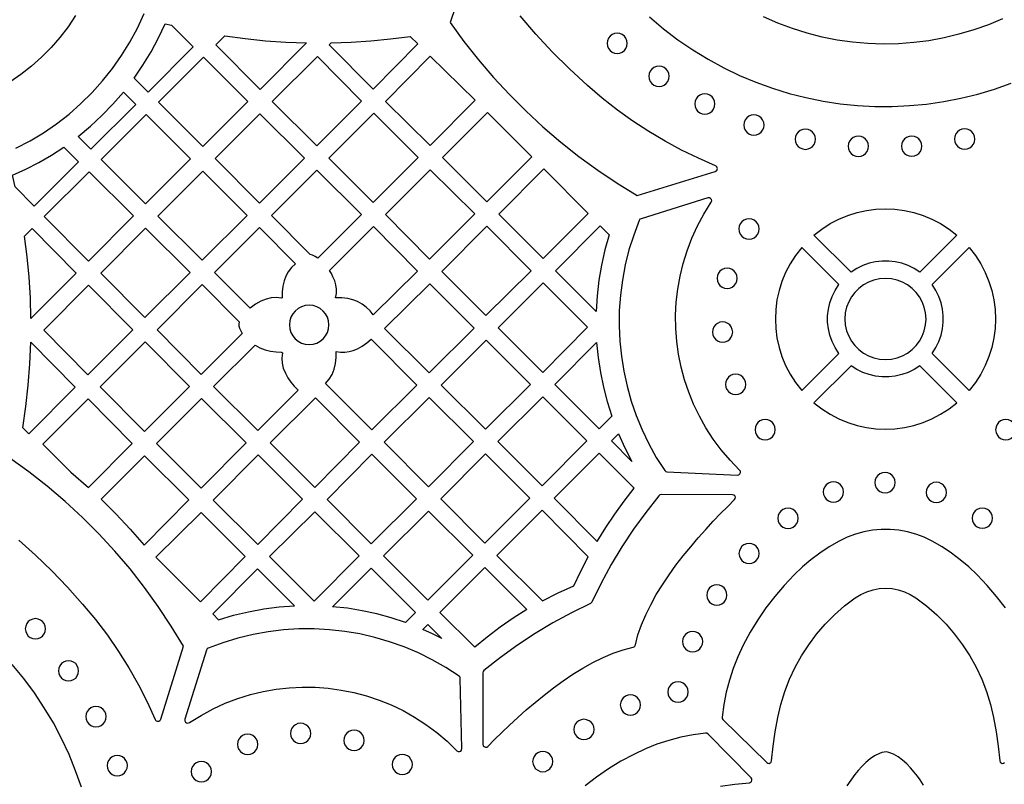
# Model space of a CAD drawing. Header units: millimetres. Extents: x -1176 to 822, y -1617 to -119.
# Tile 73 of 113: x 8 to 171, y -849 to -722. Entities that reach past the tile are written whole.
import ezdxf

# ---------------------------------------------------------------- set-up
doc = ezdxf.new("R2010")
doc.units = ezdxf.units.MM
doc.layers.add('pattern', color=5, linetype='Continuous')

msp = doc.modelspace()

# ---------------------------------------------------------------- linework, layer by layer
at = {"layer": 'pattern'}
for points in [[(82.73, -711.98), (79.12, -722.63), (81.42, -725.77), (83.83, -728.81), (86.35, -731.76), (88.98, -734.6), (91.72, -737.33), (94.56, -739.96), (97.51, -742.48), (100.54, -744.89), (103.67, -747.18), (106.89, -749.34), (110.2, -751.39), (123.2, -747.36, 0.703668), (123.24, -746.42), (120.4, -745.19), (117.61, -743.83), (114.86, -742.35), (112.16, -740.75), (109.51, -739.02), (106.93, -737.17), (104.4, -735.2), (101.95, -733.1), (98.96, -730.33), (96.1, -727.49), (93.37, -724.56), (90.76, -721.54)], [(7.46, -808.61), (10.23, -811.09), (12.92, -813.69), (15.53, -816.41), (18.07, -819.24), (20.19, -821.79), (22.17, -824.41), (24.02, -827.1), (25.74, -829.84), (27.33, -832.64), (28.79, -835.49), (30.11, -838.38, 0.695693), (31.05, -838.33), (34.83, -826.21), (32.8, -822.87), (30.64, -819.62), (28.35, -816.46), (25.95, -813.4), (23.42, -810.44), (20.78, -807.58), (18.02, -804.83), (15.16, -802.19), (12.19, -799.67), (9.11, -797.27), (5.94, -794.99)]]:
    msp.add_lwpolyline(points, format="xyb", dxfattribs=at)
for points in [[(16.9, -721.46), (15.66, -723.33), (14.29, -725.12), (12.82, -726.81), (11.25, -728.4), (9.58, -729.89), (7.81, -731.27), (5.95, -732.53)], [(6.98, -743.52), (9.32, -742.29), (11.58, -740.93), (13.74, -739.44), (15.81, -737.83), (17.77, -736.1), (19.63, -734.26), (21.38, -732.32), (23.02, -730.27), (24.53, -728.12), (25.92, -725.88), (27.17, -723.56), (28.29, -721.15)], [(112.24, -721.7), (114.57, -723.67), (116.98, -725.5), (119.46, -727.19), (122, -728.74), (124.6, -730.16), (127.25, -731.43), (129.95, -732.56), (132.69, -733.55), (135.46, -734.4), (138.27, -735.11), (141.1, -735.69), (143.95, -736.12), (146.82, -736.41), (149.69, -736.56), (152.57, -736.57), (155.45, -736.44), (158.32, -736.17), (161.17, -735.76), (164.01, -735.22), (166.82, -734.53), (169.6, -733.7), (172.35, -732.73)], [(170.95, -722), (168.58, -723), (166.16, -723.86), (163.7, -724.59), (161.22, -725.19), (158.71, -725.65), (156.18, -725.97), (153.64, -726.16), (151.1, -726.21), (148.55, -726.13), (146.01, -725.9), (143.48, -725.54), (140.97, -725.05), (138.48, -724.41), (136.02, -723.64), (133.59, -722.73), (131.2, -721.68)], [(171.4, -819.87), (169.95, -817.97), (168.39, -816.13), (166.71, -814.36), (165.34, -813.06), (163.92, -811.86), (162.44, -810.75), (160.89, -809.73), (159.26, -808.79), (157.92, -808.14), (156.54, -807.62), (155.12, -807.23), (153.69, -806.97), (152.24, -806.84), (150.78, -806.84), (149.33, -806.97), (147.9, -807.23), (146.48, -807.62), (145.1, -808.14), (143.76, -808.79), (142.13, -809.73), (140.58, -810.75), (139.1, -811.86), (137.68, -813.06), (136.31, -814.36), (134.63, -816.13), (133.07, -817.97), (131.62, -819.87), (130.27, -821.84), (129.01, -823.9), (127.86, -826.05), (126.95, -827.97), (126.18, -829.9), (125.54, -831.86), (125.02, -833.85), (124.62, -835.89), (124.35, -837.99), (124.36, -838.21), (124.48, -838.38), (131.74, -845.56), (131.94, -845.67), (132.15, -845.69), (132.34, -845.62), (132.49, -845.47), (132.56, -845.25), (132.81, -842.84), (133.14, -840.43), (133.57, -838.04), (134.08, -835.88), (134.73, -833.76), (135.53, -831.71), (136.46, -829.72), (137.53, -827.8), (138.72, -825.97), (140.04, -824.21), (141.48, -822.55), (143.03, -820.99), (144.7, -819.53), (146.47, -818.19), (147.41, -817.61), (148.39, -817.17), (149.41, -816.85), (150.45, -816.65), (151.51, -816.59), (152.57, -816.65), (153.61, -816.85), (154.63, -817.17), (155.61, -817.61), (156.55, -818.19), (158.32, -819.53), (159.99, -820.99), (161.54, -822.55), (162.98, -824.21), (164.3, -825.97), (165.49, -827.8), (166.56, -829.72), (167.49, -831.71), (168.29, -833.76), (168.94, -835.88), (169.45, -838.04), (169.88, -840.43), (170.21, -842.84), (170.46, -845.25), (170.53, -845.47), (170.68, -845.62), (170.87, -845.69), (171.08, -845.67), (171.28, -845.56)], [(17.86, -849.63), (16.9, -846.9), (15.8, -844.21), (14.57, -841.57), (13.2, -838.97), (11.7, -836.44), (10.06, -833.97), (8.29, -831.57), (6.38, -829.24)], [(124.04, -849.47), (126.45, -849.13), (128.86, -848.89), (129.08, -848.82), (129.23, -848.67), (129.3, -848.48), (129.28, -848.27), (129.17, -848.07), (121.99, -840.81), (121.81, -840.69), (121.6, -840.67), (119.5, -840.95), (117.46, -841.35), (115.47, -841.87), (113.51, -842.51), (111.58, -843.28), (109.66, -844.19), (107.51, -845.34), (105.45, -846.6), (103.48, -847.95), (101.58, -849.4)], [(157.82, -849.3), (157.26, -848.43), (156.79, -847.79), (156.26, -847.12), (155.66, -846.44), (155.01, -845.78), (154.32, -845.16), (153.58, -844.62), (152.82, -844.18), (152.04, -843.87), (151.63, -843.79), (151.24, -843.8), (150.86, -843.89), (150.47, -844.03), (149.68, -844.43), (148.92, -844.94), (148.2, -845.54), (147.53, -846.19), (146.93, -846.86), (146.38, -847.52), (145.7, -848.45), (145.07, -849.44)]]:
    msp.add_lwpolyline(points, dxfattribs=at)
for points in [[(26.62, -731.87), (28.09, -729.71), (29.44, -727.49), (30.66, -725.2), (31.76, -722.84), (32.84, -723.1), (36.44, -726.69), (28.94, -734.19)], [(41.67, -724.84), (45.06, -725.3), (48.45, -725.65), (51.86, -725.89), (55.28, -726.01), (47.54, -733.75), (40.19, -726.33)], [(105.21, -726.09), (105.27, -726.54), (105.44, -726.94), (105.71, -727.29), (106.05, -727.55), (106.45, -727.72), (106.9, -727.78), (107.34, -727.72), (107.75, -727.55), (108.09, -727.29), (108.35, -726.94), (108.52, -726.54), (108.58, -726.09), (108.52, -725.65), (108.35, -725.24), (108.09, -724.9), (107.75, -724.64), (107.34, -724.47), (106.9, -724.41), (106.45, -724.47), (106.05, -724.64), (105.71, -724.9), (105.44, -725.24), (105.27, -725.65)], [(59.36, -726.02), (62.67, -725.91), (65.96, -725.69), (69.24, -725.37), (72.52, -724.94), (73.79, -726.2), (66.36, -733.71), (59.05, -726.32)], [(30.66, -735.89), (38.06, -743.22), (45.5, -735.78), (38.17, -728.37)], [(49.55, -735.78), (56.96, -743.12), (64.41, -735.68), (57.07, -728.27)], [(68.39, -735.74), (75.82, -728.23), (83.27, -735.53), (75.83, -743.04)], [(112.17, -731.57), (112.23, -732.01), (112.4, -732.42), (112.66, -732.76), (113.01, -733.02), (113.41, -733.19), (113.86, -733.25), (114.3, -733.19), (114.71, -733.02), (115.05, -732.76), (115.31, -732.42), (115.48, -732.01), (115.54, -731.57), (115.48, -731.12), (115.31, -730.72), (115.05, -730.38), (114.71, -730.11), (114.3, -729.94), (113.86, -729.88), (113.41, -729.94), (113.01, -730.11), (112.66, -730.38), (112.4, -730.72), (112.23, -731.12)], [(17.31, -741.57), (19.35, -739.87), (21.28, -738.08), (23.11, -736.19), (24.85, -734.18), (26.9, -736.23), (19.44, -743.69)], [(119.78, -736.16), (119.84, -736.6), (120.01, -737.01), (120.27, -737.35), (120.61, -737.61), (121.02, -737.78), (121.47, -737.84), (121.91, -737.78), (122.31, -737.61), (122.66, -737.35), (122.92, -737.01), (123.09, -736.6), (123.15, -736.16), (123.09, -735.71), (122.92, -735.3), (122.66, -734.96), (122.31, -734.7), (121.91, -734.53), (121.47, -734.47), (121.02, -734.53), (120.61, -734.7), (120.27, -734.96), (120.01, -735.3), (119.84, -735.71)], [(36, -745.29), (28.6, -737.92), (21.14, -745.38), (28.53, -752.75)], [(47.53, -737.81), (40.09, -745.24), (47.43, -752.65), (54.94, -745.14)], [(66.33, -752.55), (73.81, -745.08), (66.47, -737.67), (58.99, -745.14)], [(85.33, -737.6), (77.87, -745.06), (85.22, -752.41), (92.72, -744.92)], [(127.93, -739.67), (127.99, -740.12), (128.16, -740.52), (128.42, -740.86), (128.76, -741.12), (129.17, -741.29), (129.61, -741.35), (130.06, -741.29), (130.46, -741.12), (130.8, -740.86), (131.07, -740.52), (131.24, -740.12), (131.3, -739.67), (131.24, -739.22), (131.07, -738.82), (130.8, -738.48), (130.46, -738.21), (130.06, -738.04), (129.61, -737.98), (129.17, -738.04), (128.76, -738.21), (128.42, -738.48), (128.16, -738.82), (127.99, -739.22)], [(136.49, -742.02), (136.55, -742.46), (136.72, -742.87), (136.98, -743.21), (137.33, -743.47), (137.73, -743.64), (138.18, -743.7), (138.62, -743.64), (139.03, -743.47), (139.37, -743.21), (139.63, -742.87), (139.8, -742.46), (139.86, -742.02), (139.8, -741.57), (139.63, -741.17), (139.37, -740.82), (139.03, -740.56), (138.62, -740.39), (138.18, -740.33), (137.73, -740.39), (137.33, -740.56), (136.98, -740.82), (136.72, -741.17), (136.55, -741.57)], [(162.95, -741.99), (163.01, -742.44), (163.18, -742.84), (163.44, -743.19), (163.78, -743.45), (164.19, -743.62), (164.63, -743.68), (165.08, -743.62), (165.49, -743.45), (165.83, -743.19), (166.09, -742.84), (166.26, -742.44), (166.32, -741.99), (166.26, -741.55), (166.09, -741.14), (165.83, -740.8), (165.49, -740.54), (165.08, -740.37), (164.63, -740.31), (164.19, -740.37), (163.78, -740.54), (163.44, -740.8), (163.18, -741.14), (163.01, -741.55)], [(145.29, -743.18), (145.35, -743.63), (145.52, -744.03), (145.79, -744.37), (146.13, -744.64), (146.53, -744.81), (146.98, -744.87), (147.42, -744.81), (147.83, -744.64), (148.17, -744.37), (148.43, -744.03), (148.6, -743.63), (148.66, -743.18), (148.6, -742.73), (148.43, -742.33), (148.17, -741.99), (147.83, -741.73), (147.42, -741.56), (146.98, -741.5), (146.53, -741.56), (146.13, -741.73), (145.79, -741.99), (145.52, -742.33), (145.35, -742.73)], [(154.16, -743.18), (154.22, -743.62), (154.39, -744.03), (154.66, -744.37), (155, -744.63), (155.4, -744.8), (155.85, -744.86), (156.3, -744.8), (156.7, -744.63), (157.04, -744.37), (157.3, -744.03), (157.47, -743.62), (157.53, -743.18), (157.47, -742.73), (157.3, -742.33), (157.04, -741.98), (156.7, -741.72), (156.3, -741.55), (155.85, -741.49), (155.4, -741.55), (155, -741.72), (154.66, -741.98), (154.39, -742.33), (154.22, -742.73)], [(6.87, -749.93), (6.41, -748.01), (8.64, -747), (10.8, -745.88), (12.89, -744.66), (14.94, -743.32), (17.38, -745.75), (10.02, -753.11)], [(19.02, -762.26), (26.54, -754.75), (19.13, -747.41), (11.69, -754.84)], [(30.57, -754.78), (37.94, -762.13), (45.41, -754.67), (38.04, -747.32)], [(57.13, -761.75), (56.71, -761.47), (56.26, -761.27), (55.86, -761.17), (49.45, -754.69), (56.97, -747.16), (64.38, -754.5)], [(83.22, -754.42), (75.83, -747.1), (68.39, -754.54), (75.71, -761.92)], [(87.23, -754.45), (94.6, -761.83), (102.06, -754.37), (94.72, -746.96)], [(110.56, -755.5), (109.64, -757.93), (108.86, -760.4), (108.24, -762.89), (107.76, -765.41), (107.43, -767.94), (107.25, -770.47), (107.22, -773.01), (107.33, -775.55), (107.59, -778.07), (107.99, -780.57), (108.53, -783.05), (109.22, -785.5), (110.05, -787.91), (111.03, -790.28), (112.14, -792.6), (113.4, -794.86), (114.8, -797.06), (114.96, -797.21), (115.17, -797.27), (126.89, -797.79), (127.13, -797.74), (127.3, -797.6), (127.39, -797.39), (127.38, -797.17), (127.25, -796.96), (125.66, -795.32), (124.19, -793.6), (122.85, -791.81), (121.64, -789.95), (120.56, -788.02), (119.6, -786.05), (118.78, -784.03), (118.09, -781.96), (117.53, -779.86), (117.1, -777.74), (116.8, -775.59), (116.64, -773.43), (116.61, -771.26), (116.72, -769.1), (116.96, -766.93), (117.34, -764.78), (117.85, -762.65), (118.51, -760.54), (119.3, -758.47), (120.23, -756.43), (121.3, -754.44), (122.51, -752.5), (122.6, -752.27), (122.56, -752.05), (122.42, -751.87), (122.22, -751.76), (121.97, -751.78), (110.86, -755.22), (110.68, -755.32)], [(139.6, -757.96), (140.92, -756.93), (142.31, -756.04), (143.75, -755.29), (145.24, -754.67), (146.76, -754.19), (148.32, -753.85), (149.9, -753.65), (151.48, -753.58), (153.06, -753.65), (154.64, -753.85), (156.19, -754.19), (157.72, -754.67), (159.21, -755.29), (160.65, -756.04), (162.04, -756.93), (163.36, -757.96), (157.19, -764.12), (156.24, -763.5), (155.23, -763.01), (154.19, -762.63), (153.11, -762.39), (152.03, -762.26), (150.93, -762.26), (149.84, -762.39), (148.77, -762.63), (147.73, -763.01), (146.72, -763.5), (145.77, -764.12)], [(127.12, -756.92), (127.18, -757.37), (127.35, -757.77), (127.61, -758.12), (127.96, -758.38), (128.36, -758.55), (128.81, -758.61), (129.25, -758.55), (129.66, -758.38), (130, -758.12), (130.26, -757.77), (130.43, -757.37), (130.49, -756.92), (130.43, -756.47), (130.26, -756.07), (130, -755.73), (129.66, -755.47), (129.25, -755.3), (128.81, -755.24), (128.36, -755.3), (127.96, -755.47), (127.61, -755.73), (127.35, -756.07), (127.18, -756.47)], [(9.48, -771.8), (9.38, -768.37), (9.16, -764.95), (8.84, -761.54), (8.4, -758.13), (9.66, -756.87), (17, -764.28)], [(21.09, -764.24), (28.42, -771.65), (35.94, -764.14), (28.53, -756.8)], [(47.7, -768.9), (46.77, -769.43), (45.9, -770.06), (39.96, -764.17), (47.46, -756.68), (53.42, -762.7), (52.76, -763.34), (52.24, -764.02), (51.83, -764.75), (51.53, -765.56), (51.33, -766.45), (51.23, -767.39), (51.22, -768.34), (51.12, -768.44), (50.22, -768.33), (49.37, -768.37), (48.54, -768.56)], [(60.11, -768.37), (60.23, -767.63), (60.24, -766.92), (60.15, -766.23), (59.96, -765.55), (59.67, -764.85), (59.4, -764.34), (59.09, -763.84), (66.4, -756.53), (73.71, -763.91), (66.35, -771.19), (65.82, -770.51), (65.2, -769.91), (64.52, -769.4), (63.77, -768.99), (62.96, -768.68), (62.12, -768.48), (61.12, -768.37)], [(85.08, -771.3), (92.58, -763.88), (85.21, -756.44), (77.74, -763.97)], [(105.59, -757.9), (104.87, -760.4), (104.29, -762.92), (103.85, -765.45), (103.55, -768.01), (103.39, -770.62), (96.65, -763.87), (104.07, -756.38)], [(137.56, -783.75), (143.73, -777.59), (143.11, -776.63), (142.61, -775.63), (142.24, -774.58), (141.99, -773.51), (141.86, -772.42), (141.86, -771.33), (141.99, -770.24), (142.24, -769.17), (142.61, -768.13), (143.11, -767.12), (143.73, -766.17), (137.56, -760), (136.53, -761.32), (135.64, -762.7), (134.89, -764.15), (134.27, -765.64), (133.8, -767.16), (133.45, -768.72), (133.25, -770.29), (133.18, -771.88), (133.25, -773.46), (133.45, -775.03), (133.8, -776.59), (134.27, -778.12), (134.89, -779.61), (135.64, -781.05), (136.53, -782.43)], [(159.23, -777.59), (159.85, -776.63), (160.35, -775.63), (160.72, -774.58), (160.97, -773.51), (161.09, -772.42), (161.09, -771.33), (160.97, -770.24), (160.72, -769.17), (160.35, -768.13), (159.85, -767.12), (159.23, -766.17), (165.4, -760), (166.43, -761.32), (167.31, -762.7), (168.07, -764.15), (168.68, -765.64), (169.16, -767.16), (169.5, -768.72), (169.71, -770.29), (169.78, -771.88), (169.71, -773.46), (169.5, -775.03), (169.16, -776.59), (168.68, -778.12), (168.07, -779.61), (167.31, -781.05), (166.43, -782.43), (165.4, -783.75)], [(123.49, -765.12), (123.55, -765.57), (123.72, -765.97), (123.98, -766.31), (124.32, -766.58), (124.72, -766.75), (125.17, -766.81), (125.62, -766.75), (126.02, -766.58), (126.36, -766.31), (126.63, -765.97), (126.8, -765.57), (126.86, -765.12), (126.8, -764.67), (126.63, -764.27), (126.36, -763.93), (126.02, -763.66), (125.62, -763.49), (125.17, -763.43), (124.72, -763.49), (124.32, -763.66), (123.98, -763.93), (123.72, -764.27), (123.55, -764.67)], [(144.74, -771.88), (144.81, -772.87), (145.02, -773.82), (145.37, -774.72), (145.82, -775.55), (146.39, -776.3), (147.06, -776.96), (147.81, -777.53), (148.64, -777.99), (149.53, -778.33), (150.48, -778.55), (151.48, -778.62), (152.48, -778.55), (153.43, -778.33), (154.32, -777.99), (155.15, -777.53), (155.9, -776.96), (156.57, -776.3), (157.13, -775.55), (157.59, -774.72), (157.93, -773.82), (158.15, -772.87), (158.22, -771.88), (158.15, -770.88), (157.93, -769.93), (157.59, -769.03), (157.13, -768.21), (156.57, -767.45), (155.9, -766.79), (155.15, -766.22), (154.32, -765.76), (153.43, -765.42), (152.48, -765.21), (151.48, -765.13), (150.48, -765.21), (149.53, -765.42), (148.64, -765.76), (147.81, -766.22), (147.06, -766.79), (146.39, -767.45), (145.82, -768.21), (145.37, -769.03), (145.02, -769.93), (144.81, -770.88)], [(11.59, -773.74), (18.92, -781.15), (26.4, -773.68), (19.06, -766.27)], [(44.09, -772.37), (44.01, -772.71), (44.02, -773.04), (44.11, -773.38), (44.33, -773.84), (44.6, -774.27), (37.78, -781.1), (30.44, -773.69), (37.95, -766.17)], [(83.11, -773.39), (75.74, -766.02), (68.25, -773.44), (75.63, -780.81)], [(101.96, -773.23), (94.58, -765.86), (87.14, -773.37), (94.52, -780.74)], [(52.43, -772.86), (52.5, -773.52), (52.69, -774.14), (52.99, -774.69), (53.39, -775.18), (53.88, -775.58), (54.43, -775.88), (55.05, -776.07), (55.71, -776.14), (56.37, -776.07), (56.98, -775.88), (57.54, -775.58), (58.02, -775.18), (58.42, -774.69), (58.73, -774.14), (58.92, -773.52), (58.98, -772.86), (58.92, -772.2), (58.73, -771.59), (58.42, -771.03), (58.02, -770.55), (57.54, -770.15), (56.98, -769.85), (56.37, -769.65), (55.71, -769.59), (55.05, -769.65), (54.43, -769.85), (53.88, -770.15), (53.39, -770.55), (52.99, -771.03), (52.69, -771.59), (52.5, -772.2)], [(122.72, -774.05), (122.78, -774.5), (122.95, -774.9), (123.21, -775.25), (123.56, -775.51), (123.96, -775.68), (124.41, -775.74), (124.85, -775.68), (125.26, -775.51), (125.6, -775.25), (125.86, -774.9), (126.03, -774.5), (126.09, -774.05), (126.03, -773.6), (125.86, -773.2), (125.6, -772.86), (125.26, -772.6), (124.85, -772.43), (124.41, -772.37), (123.96, -772.43), (123.56, -772.6), (123.21, -772.86), (122.95, -773.2), (122.78, -773.6)], [(66, -775.23), (73.63, -782.86), (66.12, -790.31), (58.43, -782.61), (59.05, -781.87), (59.53, -781.07), (59.87, -780.22), (60.09, -779.27), (60.2, -778.27), (60.2, -777.26), (60.94, -777.38), (61.65, -777.39), (62.34, -777.3), (63.02, -777.12), (63.72, -776.82), (64.54, -776.37), (65.29, -775.84)], [(92.51, -782.78), (85.12, -775.4), (77.67, -782.85), (85.02, -790.2)], [(9.45, -775.75), (16.85, -783.22), (9.13, -790.94), (8.14, -789.94), (8.65, -786.41), (9.04, -782.87), (9.31, -779.32)], [(28.32, -790.55), (35.8, -783.07), (28.46, -775.66), (20.99, -783.14)], [(46.72, -776.2), (47.53, -776.68), (48.38, -777.02), (49.3, -777.24), (50.21, -777.34), (51.12, -777.36), (51.27, -777.51), (51.18, -778.39), (51.23, -779.23), (51.41, -780.05), (51.75, -780.87), (52.18, -781.66), (52.67, -782.38), (53.24, -783.05), (53.88, -783.68), (47.19, -790.42), (39.81, -783.11)], [(105.99, -787.99), (103.88, -790.1), (96.55, -782.77), (103.48, -775.77), (103.73, -778.27), (104.1, -780.74), (104.6, -783.18), (105.23, -785.59)], [(139.6, -785.8), (140.92, -786.82), (142.31, -787.71), (143.75, -788.46), (145.24, -789.08), (146.76, -789.56), (148.32, -789.9), (149.9, -790.11), (151.48, -790.17), (153.06, -790.11), (154.64, -789.9), (156.19, -789.56), (157.72, -789.08), (159.21, -788.46), (160.65, -787.71), (162.04, -786.82), (163.36, -785.8), (157.19, -779.63), (156.24, -780.25), (155.23, -780.75), (154.19, -781.12), (153.11, -781.37), (152.03, -781.49), (150.93, -781.49), (149.84, -781.37), (148.77, -781.12), (147.73, -780.75), (146.72, -780.25), (145.77, -779.63)], [(124.9, -782.75), (124.97, -783.2), (125.13, -783.6), (125.4, -783.94), (125.74, -784.2), (126.14, -784.37), (126.59, -784.43), (127.04, -784.37), (127.44, -784.2), (127.78, -783.94), (128.04, -783.6), (128.21, -783.2), (128.27, -782.75), (128.21, -782.3), (128.04, -781.9), (127.78, -781.56), (127.44, -781.29), (127.04, -781.12), (126.59, -781.06), (126.14, -781.12), (125.74, -781.29), (125.4, -781.56), (125.13, -781.9), (124.97, -782.3)], [(19.03, -799.84), (26.3, -792.57), (18.96, -785.16), (11.44, -792.68), (16.11, -797.3)], [(30.36, -792.55), (37.76, -799.95), (45.22, -792.42), (37.82, -785.1)], [(56.66, -799.84), (64.1, -792.33), (56.76, -784.99), (49.25, -792.43)], [(75.56, -799.74), (83, -792.23), (75.66, -784.89), (68.15, -792.33)], [(94.42, -799.59), (101.87, -792.14), (94.52, -784.79), (87.07, -792.24)], [(129.8, -790.26), (129.86, -790.71), (130.03, -791.11), (130.29, -791.45), (130.63, -791.71), (131.04, -791.88), (131.49, -791.94), (131.93, -791.88), (132.34, -791.71), (132.68, -791.45), (132.94, -791.11), (133.11, -790.71), (133.17, -790.26), (133.11, -789.81), (132.94, -789.41), (132.68, -789.07), (132.34, -788.8), (131.93, -788.63), (131.49, -788.57), (131.04, -788.63), (130.63, -788.8), (130.29, -789.07), (130.03, -789.41), (129.86, -789.81)], [(169.79, -790.26), (169.85, -790.71), (170.02, -791.11), (170.28, -791.45), (170.62, -791.71), (171.03, -791.88), (171.47, -791.94), (171.92, -791.88), (172.32, -791.71), (172.66, -791.45), (172.93, -791.11), (173.1, -790.71), (173.16, -790.26), (173.1, -789.81), (172.93, -789.41), (172.66, -789.07), (172.32, -788.8), (171.92, -788.63), (171.47, -788.57), (171.03, -788.63), (170.62, -788.8), (170.28, -789.07), (170.02, -789.41), (169.85, -789.81)], [(109.34, -795.52), (105.95, -792.12), (107.12, -790.95), (108.17, -793.27)], [(21.12, -801.8), (23.6, -804.26), (25.98, -806.8), (28.28, -809.43), (35.71, -801.92), (28.32, -794.6)], [(47.16, -809.34), (54.6, -801.83), (47.22, -794.46), (39.78, -801.97)], [(73.53, -801.76), (66.13, -794.35), (58.68, -801.87), (66.02, -809.2)], [(84.92, -809.09), (92.4, -801.62), (85.03, -794.25), (77.59, -801.76)], [(103.57, -808.82), (104.99, -806.53), (106.49, -804.3), (108.06, -802.13), (109.72, -800), (103.92, -794.15), (96.44, -801.62)], [(149.72, -799.05), (149.78, -799.5), (149.95, -799.9), (150.21, -800.25), (150.56, -800.51), (150.96, -800.68), (151.41, -800.74), (151.85, -800.68), (152.26, -800.51), (152.6, -800.25), (152.86, -799.9), (153.03, -799.5), (153.09, -799.05), (153.03, -798.6), (152.86, -798.2), (152.6, -797.86), (152.26, -797.6), (151.85, -797.43), (151.41, -797.37), (150.96, -797.43), (150.56, -797.6), (150.21, -797.86), (149.95, -798.2), (149.78, -798.6)], [(141.15, -800.61), (141.21, -801.05), (141.38, -801.46), (141.65, -801.8), (141.99, -802.06), (142.39, -802.23), (142.84, -802.29), (143.28, -802.23), (143.69, -802.06), (144.03, -801.8), (144.29, -801.46), (144.46, -801.05), (144.52, -800.61), (144.46, -800.16), (144.29, -799.76), (144.03, -799.41), (143.69, -799.15), (143.28, -798.98), (142.84, -798.92), (142.39, -798.98), (141.99, -799.15), (141.65, -799.41), (141.38, -799.76), (141.21, -800.16)], [(158.26, -800.69), (158.32, -801.14), (158.49, -801.54), (158.75, -801.88), (159.09, -802.14), (159.49, -802.31), (159.94, -802.37), (160.39, -802.31), (160.79, -802.14), (161.13, -801.88), (161.4, -801.54), (161.57, -801.14), (161.63, -800.69), (161.57, -800.24), (161.4, -799.84), (161.13, -799.5), (160.79, -799.23), (160.39, -799.06), (159.94, -799), (159.49, -799.06), (159.09, -799.23), (158.75, -799.5), (158.49, -799.84), (158.32, -800.24)], [(114.19, -801.05), (113.98, -801.09), (113.81, -801.23), (111.64, -803.99), (109.59, -806.81), (107.68, -809.71), (105.89, -812.68), (104.22, -815.75), (102.67, -818.9), (102.58, -819.04), (102.44, -819.13), (99.28, -820.68), (96.22, -822.35), (93.24, -824.14), (90.35, -826.05), (87.52, -828.09), (84.76, -830.27), (84.63, -830.43), (84.59, -830.64), (84.59, -842.52), (84.64, -842.75), (84.79, -842.91), (84.99, -842.99), (85.21, -842.98), (85.41, -842.86), (86.53, -841.73), (87.73, -840.54), (89.01, -839.32), (90.36, -838.07), (91.77, -836.82), (93.24, -835.57), (94.76, -834.33), (96.32, -833.13), (97.92, -831.97), (99.55, -830.88), (101.2, -829.86), (102.86, -828.93), (104.54, -828.1), (106.22, -827.39), (107.89, -826.81), (109.55, -826.38), (109.73, -826.32), (109.85, -826.2), (109.92, -826.02), (110.35, -824.35), (110.93, -822.68), (111.64, -821), (112.47, -819.33), (113.4, -817.66), (114.42, -816.01), (115.51, -814.39), (116.67, -812.79), (117.87, -811.23), (119.11, -809.71), (120.36, -808.24), (121.62, -806.83), (122.87, -805.48), (124.09, -804.2), (125.27, -803), (126.4, -801.88), (126.53, -801.68), (126.54, -801.46), (126.46, -801.26), (126.29, -801.12), (126.07, -801.06)], [(133.61, -804.98), (133.67, -805.43), (133.84, -805.83), (134.1, -806.17), (134.44, -806.44), (134.85, -806.61), (135.29, -806.67), (135.74, -806.61), (136.14, -806.44), (136.49, -806.17), (136.75, -805.83), (136.92, -805.43), (136.98, -804.98), (136.92, -804.53), (136.75, -804.13), (136.49, -803.79), (136.14, -803.52), (135.74, -803.35), (135.29, -803.29), (134.85, -803.35), (134.44, -803.52), (134.1, -803.79), (133.84, -804.13), (133.67, -804.53)], [(165.89, -804.96), (165.95, -805.41), (166.12, -805.81), (166.39, -806.15), (166.73, -806.41), (167.13, -806.58), (167.58, -806.64), (168.03, -806.58), (168.43, -806.41), (168.77, -806.15), (169.03, -805.81), (169.2, -805.41), (169.26, -804.96), (169.2, -804.51), (169.03, -804.11), (168.77, -803.76), (168.43, -803.5), (168.03, -803.33), (167.58, -803.27), (167.13, -803.33), (166.73, -803.5), (166.39, -803.76), (166.12, -804.11), (165.95, -804.51)], [(37.66, -818.84), (45.1, -811.33), (37.76, -803.99), (30.24, -811.43)], [(64, -811.23), (56.66, -803.89), (49.14, -811.33), (56.56, -818.74)], [(82.89, -811.12), (75.56, -803.78), (68.05, -811.23), (75.41, -818.59)], [(102.1, -811.4), (94.42, -803.65), (86.9, -811.16), (94.49, -818.68), (97.08, -817.37), (99.72, -816.19), (100.87, -813.78)], [(127.14, -810.82), (127.2, -811.27), (127.37, -811.67), (127.63, -812.01), (127.97, -812.28), (128.37, -812.45), (128.82, -812.51), (129.27, -812.45), (129.67, -812.28), (130.01, -812.01), (130.28, -811.67), (130.45, -811.27), (130.51, -810.82), (130.45, -810.37), (130.28, -809.97), (130.01, -809.63), (129.67, -809.37), (129.27, -809.2), (128.82, -809.14), (128.37, -809.2), (127.97, -809.37), (127.63, -809.63), (127.37, -809.97), (127.2, -810.37)], [(91.91, -820.14), (89.63, -821.57), (87.43, -823.08), (85.3, -824.7), (83.22, -826.41), (77.44, -820.62), (84.92, -813.14)], [(40.65, -821.83), (43.14, -821.09), (45.64, -820.5), (48.16, -820.04), (50.71, -819.71), (53.3, -819.53), (47.12, -813.35), (39.68, -820.87)], [(71.7, -822.31), (69.33, -821.52), (66.94, -820.86), (64.53, -820.34), (62.09, -819.93), (59.61, -819.66), (66.02, -813.25), (73.39, -820.61)], [(121.77, -817.73), (121.83, -818.18), (122, -818.58), (122.26, -818.92), (122.6, -819.18), (123.01, -819.35), (123.45, -819.41), (123.9, -819.35), (124.3, -819.18), (124.65, -818.92), (124.91, -818.58), (125.08, -818.18), (125.14, -817.73), (125.08, -817.28), (124.91, -816.88), (124.65, -816.54), (124.3, -816.27), (123.9, -816.1), (123.45, -816.04), (123.01, -816.1), (122.6, -816.27), (122.26, -816.54), (122, -816.88), (121.83, -817.28)], [(8.54, -823.33), (8.6, -823.78), (8.77, -824.18), (9.03, -824.53), (9.37, -824.79), (9.78, -824.96), (10.22, -825.02), (10.67, -824.96), (11.07, -824.79), (11.41, -824.53), (11.68, -824.18), (11.85, -823.78), (11.91, -823.33), (11.85, -822.89), (11.68, -822.48), (11.41, -822.14), (11.07, -821.88), (10.67, -821.71), (10.22, -821.65), (9.78, -821.71), (9.37, -821.88), (9.03, -822.14), (8.77, -822.48), (8.6, -822.89)], [(77.73, -824.96), (76.18, -824.18), (74.6, -823.46), (75.41, -822.64)], [(80.62, -831.21), (78.43, -829.78), (76.17, -828.49), (73.86, -827.35), (71.49, -826.34), (69.08, -825.48), (66.63, -824.76), (64.14, -824.19), (61.63, -823.76), (59.1, -823.48), (56.56, -823.34), (54.01, -823.35), (51.46, -823.51), (48.91, -823.82), (46.38, -824.28), (43.87, -824.89), (41.39, -825.65), (38.94, -826.56), (38.76, -826.67), (38.66, -826.86), (35.07, -838.37), (35.06, -838.62), (35.16, -838.82), (35.34, -838.96), (35.57, -838.99), (35.8, -838.91), (37.74, -837.71), (39.73, -836.64), (41.77, -835.71), (43.84, -834.92), (45.95, -834.27), (48.08, -833.75), (50.23, -833.37), (52.39, -833.13), (54.56, -833.02), (56.72, -833.05), (58.88, -833.21), (61.03, -833.5), (63.15, -833.92), (65.25, -834.48), (67.32, -835.17), (69.34, -835.98), (71.32, -836.93), (73.24, -838.01), (75.11, -839.21), (76.9, -840.54), (78.63, -842), (80.27, -843.58), (80.48, -843.71), (80.7, -843.72), (80.9, -843.64), (81.05, -843.47), (81.1, -843.23), (80.83, -831.59), (80.78, -831.37)], [(117.74, -825.46), (117.8, -825.91), (117.97, -826.31), (118.24, -826.66), (118.58, -826.92), (118.98, -827.09), (119.43, -827.15), (119.88, -827.09), (120.28, -826.92), (120.62, -826.66), (120.88, -826.31), (121.05, -825.91), (121.11, -825.46), (121.05, -825.02), (120.88, -824.61), (120.62, -824.27), (120.28, -824.01), (119.88, -823.84), (119.43, -823.78), (118.98, -823.84), (118.58, -824.01), (118.24, -824.27), (117.97, -824.61), (117.8, -825.02)], [(14.03, -830.31), (14.09, -830.76), (14.26, -831.17), (14.53, -831.51), (14.87, -831.77), (15.27, -831.94), (15.72, -832), (16.17, -831.94), (16.57, -831.77), (16.91, -831.51), (17.17, -831.17), (17.34, -830.76), (17.4, -830.31), (17.34, -829.87), (17.17, -829.46), (16.91, -829.12), (16.57, -828.86), (16.17, -828.69), (15.72, -828.63), (15.27, -828.69), (14.87, -828.86), (14.53, -829.12), (14.26, -829.46), (14.09, -829.87)], [(115.33, -833.83), (115.39, -834.28), (115.56, -834.68), (115.82, -835.02), (116.16, -835.29), (116.56, -835.46), (117.01, -835.52), (117.46, -835.46), (117.86, -835.29), (118.2, -835.02), (118.47, -834.68), (118.64, -834.28), (118.7, -833.83), (118.64, -833.38), (118.47, -832.98), (118.2, -832.64), (117.86, -832.38), (117.46, -832.21), (117.01, -832.15), (116.56, -832.21), (116.16, -832.38), (115.82, -832.64), (115.56, -832.98), (115.39, -833.38)], [(107.42, -835.98), (107.48, -836.42), (107.65, -836.83), (107.91, -837.17), (108.26, -837.43), (108.66, -837.6), (109.11, -837.66), (109.55, -837.6), (109.96, -837.43), (110.3, -837.17), (110.56, -836.83), (110.73, -836.42), (110.79, -835.98), (110.73, -835.53), (110.56, -835.13), (110.3, -834.78), (109.96, -834.52), (109.55, -834.35), (109.11, -834.29), (108.66, -834.35), (108.26, -834.52), (107.91, -834.78), (107.65, -835.13), (107.48, -835.53)], [(18.6, -837.92), (18.66, -838.37), (18.83, -838.77), (19.09, -839.11), (19.43, -839.38), (19.83, -839.55), (20.28, -839.61), (20.73, -839.55), (21.13, -839.38), (21.47, -839.11), (21.74, -838.77), (21.91, -838.37), (21.97, -837.92), (21.91, -837.47), (21.74, -837.07), (21.47, -836.73), (21.13, -836.46), (20.73, -836.29), (20.28, -836.23), (19.83, -836.29), (19.43, -836.46), (19.09, -836.73), (18.83, -837.07), (18.66, -837.47)], [(52.6, -840.71), (52.66, -841.16), (52.83, -841.57), (53.09, -841.91), (53.43, -842.17), (53.84, -842.34), (54.29, -842.4), (54.73, -842.34), (55.14, -842.17), (55.48, -841.91), (55.74, -841.57), (55.91, -841.16), (55.97, -840.71), (55.91, -840.27), (55.74, -839.86), (55.48, -839.52), (55.14, -839.26), (54.73, -839.09), (54.29, -839.03), (53.84, -839.09), (53.43, -839.26), (53.09, -839.52), (52.83, -839.86), (52.66, -840.27)], [(99.69, -840.05), (99.75, -840.5), (99.92, -840.9), (100.18, -841.24), (100.52, -841.51), (100.93, -841.68), (101.37, -841.74), (101.82, -841.68), (102.22, -841.51), (102.56, -841.24), (102.83, -840.9), (103, -840.5), (103.06, -840.05), (103, -839.6), (102.83, -839.2), (102.56, -838.86), (102.22, -838.6), (101.82, -838.43), (101.37, -838.37), (100.93, -838.43), (100.52, -838.6), (100.18, -838.86), (99.92, -839.2), (99.75, -839.6)], [(43.81, -842.53), (43.87, -842.98), (44.04, -843.38), (44.3, -843.72), (44.64, -843.98), (45.04, -844.15), (45.49, -844.21), (45.94, -844.15), (46.34, -843.98), (46.68, -843.72), (46.95, -843.38), (47.11, -842.98), (47.18, -842.53), (47.11, -842.08), (46.95, -841.68), (46.68, -841.33), (46.34, -841.07), (45.94, -840.9), (45.49, -840.84), (45.04, -840.9), (44.64, -841.07), (44.3, -841.33), (44.04, -841.68), (43.87, -842.08)], [(61.48, -841.87), (61.54, -842.32), (61.71, -842.72), (61.98, -843.06), (62.32, -843.32), (62.72, -843.49), (63.17, -843.55), (63.62, -843.49), (64.02, -843.32), (64.36, -843.06), (64.62, -842.72), (64.79, -842.32), (64.85, -841.87), (64.79, -841.42), (64.62, -841.02), (64.36, -840.68), (64.02, -840.41), (63.62, -840.24), (63.17, -840.18), (62.72, -840.24), (62.32, -840.41), (61.98, -840.68), (61.71, -841.02), (61.54, -841.42)], [(69.49, -845.87), (69.55, -846.32), (69.72, -846.72), (69.99, -847.06), (70.33, -847.33), (70.73, -847.5), (71.18, -847.56), (71.63, -847.5), (72.03, -847.33), (72.37, -847.06), (72.63, -846.72), (72.8, -846.32), (72.86, -845.87), (72.8, -845.42), (72.63, -845.02), (72.37, -844.68), (72.03, -844.42), (71.63, -844.25), (71.18, -844.19), (70.73, -844.25), (70.33, -844.42), (69.99, -844.68), (69.72, -845.02), (69.55, -845.42)], [(92.85, -845.38), (92.91, -845.83), (93.08, -846.23), (93.35, -846.57), (93.69, -846.84), (94.09, -847.01), (94.54, -847.07), (94.99, -847.01), (95.39, -846.84), (95.73, -846.57), (95.99, -846.23), (96.16, -845.83), (96.22, -845.38), (96.16, -844.93), (95.99, -844.53), (95.73, -844.19), (95.39, -843.92), (94.99, -843.75), (94.54, -843.69), (94.09, -843.75), (93.69, -843.92), (93.35, -844.19), (93.08, -844.53), (92.91, -844.93)], [(22.13, -846.05), (22.19, -846.5), (22.36, -846.9), (22.62, -847.24), (22.97, -847.51), (23.37, -847.68), (23.82, -847.74), (24.26, -847.68), (24.67, -847.51), (25.01, -847.24), (25.27, -846.9), (25.44, -846.5), (25.5, -846.05), (25.44, -845.6), (25.27, -845.2), (25.01, -844.86), (24.67, -844.6), (24.26, -844.43), (23.82, -844.37), (23.37, -844.43), (22.97, -844.6), (22.62, -844.86), (22.36, -845.2), (22.19, -845.6)], [(36.12, -847.06), (36.18, -847.51), (36.35, -847.91), (36.61, -848.25), (36.95, -848.52), (37.36, -848.69), (37.8, -848.75), (38.25, -848.69), (38.65, -848.52), (38.99, -848.25), (39.26, -847.91), (39.43, -847.51), (39.49, -847.06), (39.43, -846.61), (39.26, -846.21), (38.99, -845.87), (38.65, -845.61), (38.25, -845.44), (37.8, -845.38), (37.36, -845.44), (36.95, -845.61), (36.61, -845.87), (36.35, -846.21), (36.18, -846.61)]]:
    msp.add_lwpolyline(points, close=True, dxfattribs=at)

doc.saveas('drawing.dxf')
